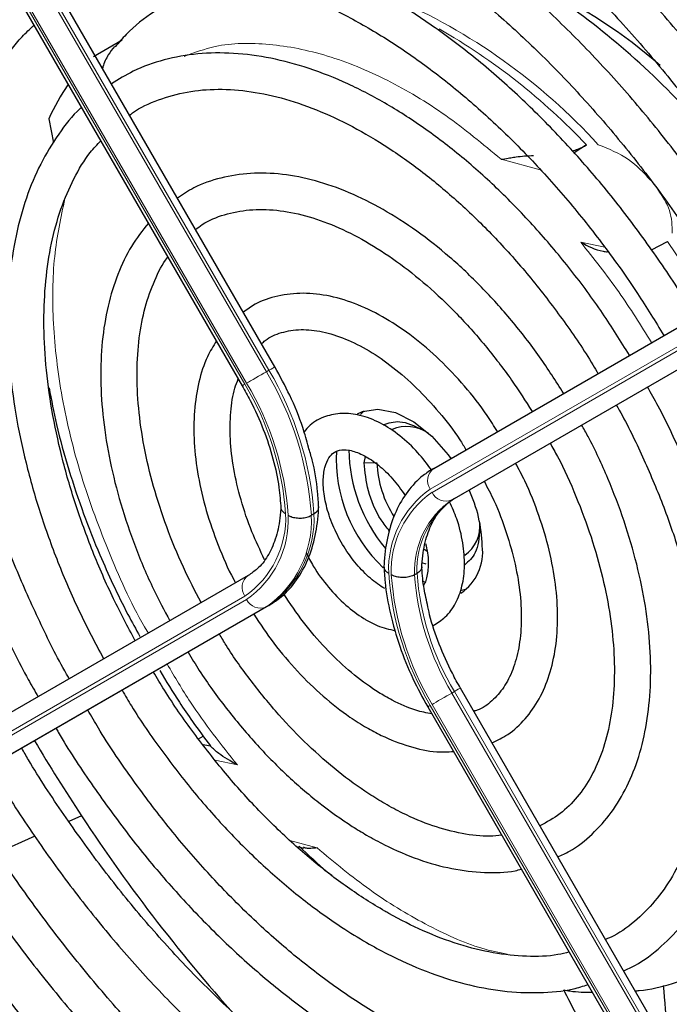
# Paper-space layout 'Blatt2' of a CAD drawing. Header units: millimetres. Extents: x 5 to 418, y 2 to 292.
# Tile 78 of 124: x 125.45 to 131.41, y 196.38 to 205.42. Entities that reach past the tile are written whole.
import ezdxf

# ---------------------------------------------------------------- set-up
doc = ezdxf.new("R2010")
doc.units = ezdxf.units.MM

psp = doc.layouts.new('Blatt2')

# ---------------------------------------------------------------- linework, layer by layer
at = {"color": 7, "linetype": 'Continuous', "lineweight": 25}
for p, q in [((127.7905, 202.229), (123.794, 209.1512)), ((123.494, 208.978), (127.4905, 202.0558)), ((126.1263, 205.0772), (126.39, 205.2311)), ((125.7143, 204.5068), (125.759, 204.2865)), ((130.651, 204.2658), (130.5354, 204.194)), ((129.2476, 201.2973), (133.2441, 203.6052)), ((131.2478, 203.302), (131.3925, 203.3806)), ((129.4378, 201.0222), (133.4344, 203.3301)), ((128.6095, 201.3486), (128.6206, 201.407)), ((128.1483, 200.88), (128.1248, 200.8664)), ((129.1611, 200.5556), (129.1848, 200.5404)), ((129.1772, 200.4171), (129.1398, 200.43)), ((127.5454, 200.3143), (123.5489, 198.0064)), ((129.0945, 200.3338), (129.0709, 200.3202)), ((129.1502, 200.2608), (129.1711, 200.2495)), ((129.5018, 200.18), (129.5522, 200.192)), ((127.7356, 200.0392), (123.7391, 197.7313)), ((133.4893, 192.3585), (129.4927, 199.2807)), ((129.1927, 199.1075), (133.1892, 192.1853)), ((127.0894, 198.8141), (127.1322, 198.8403)), ((126.0156, 198.1075), (125.899, 198.0563)), ((125.5886, 197.9201), (125.2459, 197.7697)), ((127.9991, 197.8269), (128.0537, 197.8126))]:
    psp.add_line(p, q, dxfattribs=at)
at = {"color": 7, "linetype": 'Continuous', "lineweight": 18}
for p, q in [((127.7121, 202.1837), (123.7155, 209.1059)), ((123.7391, 209.1195), (127.7356, 202.1973)), ((127.5143, 202.0696), (123.5178, 208.9918)), ((123.5345, 209.0014), (127.531, 202.0792)), ((130.2258, 204.0372), (129.8667, 204.1344)), ((133.2131, 203.414), (129.2165, 201.1062)), ((129.2332, 201.0773), (133.2297, 203.3852)), ((130.5979, 203.373), (130.8189, 203.3263)), ((133.4108, 203.3165), (129.4143, 201.0086)), ((127.7356, 202.1973), (127.7121, 202.1837)), ((128.6095, 201.3486), (128.7273, 201.3486)), ((129.4378, 201.0222), (129.4143, 201.0086)), ((123.5178, 197.8153), (127.5143, 200.1232)), ((127.531, 200.0943), (123.5345, 197.7864)), ((123.7155, 197.7177), (127.7121, 200.0256)), ((127.7356, 200.0392), (127.7121, 200.0256)), ((129.4378, 199.249), (129.4143, 199.2354)), ((129.4143, 199.2354), (133.4108, 192.3132)), ((133.4344, 192.3268), (129.4378, 199.249)), ((129.2165, 199.1213), (133.2131, 192.1991)), ((133.2297, 192.2087), (129.2332, 199.1309)), ((127.446, 198.5758), (127.2428, 198.6188)), ((127.9287, 197.8817), (128.1772, 197.8144))]:
    psp.add_line(p, q, dxfattribs=at)
at = {"color": 7, "linetype": 'Continuous', "lineweight": 18, "flags": 128}
for points in [[(131.3925, 203.3806), (131.7062, 202.9164), (131.7968, 202.7694)], [(127.531, 202.0792), (127.5477, 202.0888), (127.5678, 202.1004), (127.5905, 202.1136), (127.6151, 202.1277), (127.6405, 202.1424), (127.6658, 202.157), (127.6899, 202.171), (127.7121, 202.1837)], [(127.7356, 202.1973), (127.7549, 202.2085), (127.7705, 202.2175), (127.7819, 202.2241), (127.7887, 202.2279), (127.7905, 202.229)], [(129.4927, 199.2807), (129.4909, 199.2797), (129.4841, 199.2758), (129.4727, 199.2692), (129.4571, 199.2602), (129.4378, 199.249)], [(129.4143, 199.2354), (129.3921, 199.2227), (129.368, 199.2087), (129.3427, 199.1941), (129.3173, 199.1795), (129.2927, 199.1653), (129.27, 199.1521), (129.2499, 199.1405), (129.2332, 199.1309)], [(129.2165, 199.1213), (129.2039, 199.114), (129.1959, 199.1094), (129.1927, 199.1075), (129.1927, 199.1075)]]:
    psp.add_lwpolyline(points, dxfattribs=at)
at = {"color": 7, "linetype": 'Continuous', "lineweight": 25, "flags": 128}
for points in [[(128.547, 201.7972), (128.5938, 201.8193), (128.7359, 201.8414), (128.8961, 201.8091), (129.0641, 201.7242), (129.2295, 201.5923), (129.3819, 201.4216), (129.4062, 201.3889)], [(128.6096, 201.8248), (128.5963, 201.8121), (128.5771, 201.791)]]:
    psp.add_lwpolyline(points, dxfattribs=at)
at = {"color": 7, "linetype": 'Continuous', "lineweight": 25}
for centre, radius, start, end in [((128.2344, 201.4733), 4.6861, 48.72604, 64.9889), ((127.756, 203.5583), 2.2513, 145.83955, 155.08414), ((129.0017, 201.3307), 0.3507, 55.81024, 112.86683), ((129.7171, 201.3806), 1.3635, 176.72655, 226.86042), ((129.9027, 201.4858), 1.4339, 180.69955, 220.10508), ((129.7165, 201.3886), 0.99, 182.31609, 212.78142), ((128.381, 200.5488), 1.3132, 1.64984, 24.82643), ((129.3486, 200.766), 0.3238, 304.5077, 6.80448), ((129.2398, 200.53), 0.4575, 304.20343, 7.10875), ((139.7119, 207.1442), 16.4088, 210.57672, 213.41658), ((125.3624, 189.6554), 9.2753, 78.57755, 79.00227), ((138.9477, 206.608), 15.4758, 213.31781, 222.21309)]:
    psp.add_arc(centre, radius, start, end, dxfattribs=at)
at = {"color": 7, "linetype": 'Continuous', "lineweight": 18}
for centre, radius, start, end in [((126.6948, 200.5636), 5.4986, 42.35526, 66.72727), ((126.2952, 200.1318), 6.0053, 43.5031, 60.00238), ((125.1853, 200.6688), 2.9461, 3.84586, 30.94452), ((125.2089, 200.6824), 2.9461, 3.84586, 30.94452), ((144.8946, 171.953), 34.7718, 119.98928, 120.03464), ((125.2141, 200.6915), 2.6814, 4.03412, 30.92588), ((125.1896, 200.6762), 2.7296, 3.99715, 30.92952), ((129.3296, 201.1859), 0.1383, 126.35124, 215.18509), ((129.7286, 200.3728), 0.8944, 124.92656, 182.49063), ((129.7355, 200.3576), 0.8777, 124.91275, 182.4318), ((129.8727, 200.3502), 0.8023, 124.84397, 182.13721), ((129.8962, 200.3638), 0.8023, 124.84397, 182.13721), ((129.3588, 201.1354), 0.1384, 204.8163, 293.64307), ((127.012, 200.8429), 0.8777, 304.91275, 2.4318), ((127.0189, 200.8276), 0.8944, 304.92656, 2.49063), ((127.156, 200.8202), 0.9698, 304.98315, 2.73052), ((127.1796, 200.8338), 0.9698, 304.98315, 2.73052), ((127.6274, 200.2029), 0.1383, 126.35124, 215.18509), ((131.5579, 200.5242), 2.7296, 183.99715, 210.92952), ((131.5334, 200.509), 2.6814, 184.03412, 210.92588), ((131.5291, 200.5016), 2.4649, 184.21856, 210.90782), ((131.5527, 200.5152), 2.4649, 184.21856, 210.90782), ((127.6566, 200.1524), 0.1384, 204.8163, 293.64307)]:
    psp.add_arc(centre, radius, start, end, dxfattribs=at)
at = {"color": 7, "linetype": 'Continuous', "lineweight": 25}
for points, knots in [([(133.4601, 203.7299), (133.3901, 203.8491), (133.2006, 204.1721), (132.8634, 204.6796), (132.4536, 205.2499), (132.0222, 205.7951), (131.5728, 206.313), (131.1076, 206.8007), (130.6291, 207.2554), (130.1399, 207.6746), (129.6425, 208.0561), (129.1397, 208.3975), (128.6341, 208.697), (128.1284, 208.9528), (127.6254, 209.1634), (127.1278, 209.3274), (126.6384, 209.4437), (126.1602, 209.5115), (125.6959, 209.5304), (125.2486, 209.5001), (124.8204, 209.4218), (124.4159, 209.2928), (124.0994, 209.1562), (123.9285, 209.0462), (123.8746, 209.0116)], [0, 0, 0, 0, 0.027836, 0.075404, 0.122977, 0.170555, 0.218143, 0.265742, 0.313355, 0.360985, 0.408634, 0.456301, 0.503986, 0.551687, 0.599395, 0.647094, 0.694763, 0.742373, 0.789887, 0.837268, 0.884487, 0.931535, 0.978434, 1, 1, 1, 1]), ([(124.0413, 208.7229), (124.0887, 208.7538), (124.2462, 208.8569), (124.5418, 208.9839), (124.925, 209.104), (125.3316, 209.1741), (125.757, 209.1972), (126.1993, 209.1723), (126.6557, 209.1001), (127.1238, 208.981), (127.6012, 208.8155), (128.0851, 208.6045), (128.5729, 208.3492), (129.0618, 208.0509), (129.549, 207.7112), (130.0317, 207.332), (130.5071, 206.9153), (130.9724, 206.4634), (131.4248, 205.9791), (131.8617, 205.4649), (132.281, 204.9241), (132.6781, 204.3584), (132.9759, 203.9034), (133.1317, 203.6327), (133.1716, 203.5633)], [0, 0, 0, 0, 0.0209899, 0.069851, 0.1186882, 0.1673891, 0.2158993, 0.2642148, 0.3123657, 0.3603953, 0.4083456, 0.456251, 0.5041365, 0.5520177, 0.5999032, 0.6477998, 0.6957108, 0.7436373, 0.7915784, 0.8395326, 0.8874977, 0.9354713, 0.9834506, 1, 1, 1, 1]), ([(132.856, 203.381), (132.7834, 203.5036), (132.5985, 203.8163), (132.2726, 204.2987), (131.8847, 204.8264), (131.4758, 205.3282), (131.0497, 205.8016), (130.6087, 206.2437), (130.1556, 206.6515), (129.6932, 207.0225), (129.2243, 207.3543), (128.7516, 207.6447), (128.2781, 207.8917), (127.8067, 208.0936), (127.3404, 208.249), (126.8822, 208.3567), (126.4351, 208.4156), (126.0023, 208.4255), (125.5872, 208.3859), (125.1914, 208.299), (124.8222, 208.1588), (124.5834, 208.0474), (124.4764, 207.971), (124.4757, 207.9705)], [0, 0, 0, 0, 0.032875, 0.083822, 0.134775, 0.185738, 0.236713, 0.287705, 0.338718, 0.389753, 0.440814, 0.491899, 0.543005, 0.594125, 0.645237, 0.696311, 0.747305, 0.798171, 0.848856, 0.899324, 0.949573, 0.99965, 1, 1, 1, 1]), ([(124.6456, 207.6762), (124.7021, 207.7125), (124.8614, 207.8151), (125.1524, 207.9337), (125.5139, 208.0346), (125.8979, 208.0859), (126.3, 208.09), (126.7179, 208.0463), (127.1487, 207.9556), (127.5898, 207.8182), (128.0386, 207.6352), (128.4921, 207.4076), (128.9473, 207.1366), (129.4014, 206.824), (129.8512, 206.4718), (130.2938, 206.0821), (130.7261, 205.6575), (131.1453, 205.2007), (131.5486, 204.7148), (131.9325, 204.2025), (132.2753, 203.7024), (132.4776, 203.3659), (132.5683, 203.2149)], [0, 0, 0, 0, 0.02882, 0.081368, 0.133858, 0.186143, 0.238166, 0.289941, 0.341521, 0.392971, 0.444344, 0.49568, 0.547008, 0.598338, 0.649681, 0.701044, 0.752426, 0.803828, 0.855246, 0.906678, 0.95812, 1, 1, 1, 1]), ([(132.2531, 203.0329), (132.1622, 203.1826), (131.9655, 203.5068), (131.6332, 203.9826), (131.2656, 204.4603), (130.8784, 204.9107), (130.4755, 205.3311), (130.0594, 205.7182), (129.633, 206.0691), (129.1995, 206.3812), (128.7619, 206.6522), (128.3232, 206.8797), (127.8866, 207.062), (127.4553, 207.1974), (127.0327, 207.2846), (126.6221, 207.3228), (126.2272, 207.3114), (125.8505, 207.2517), (125.4979, 207.1401), (125.2411, 207.0283), (125.1119, 206.9394), (125.0826, 206.9193)], [0, 0, 0, 0, 0.047335, 0.102503, 0.157679, 0.212871, 0.268083, 0.323322, 0.378591, 0.433894, 0.489232, 0.544601, 0.599988, 0.65536, 0.710671, 0.765857, 0.820841, 0.875554, 0.929964, 0.984107, 1, 1, 1, 1]), ([(125.2485, 206.632), (125.3287, 206.6803), (125.5053, 206.7864), (125.8088, 206.8949), (126.1503, 206.9674), (126.5126, 206.9909), (126.8915, 206.9672), (127.2843, 206.8961), (127.6882, 206.7784), (128.1001, 206.6149), (128.5172, 206.4068), (128.9362, 206.1554), (129.3538, 205.8626), (129.7667, 205.5305), (130.1717, 205.1616), (130.5656, 204.7587), (130.945, 204.3247), (131.308, 203.8637), (131.6476, 203.3768), (131.8672, 203.0425), (131.9655, 202.8679), (131.9659, 202.8671)], [0, 0, 0, 0, 0.047732, 0.104951, 0.162001, 0.218715, 0.275061, 0.331102, 0.386935, 0.442647, 0.498302, 0.553942, 0.609585, 0.665249, 0.720938, 0.776655, 0.832397, 0.88816, 0.943939, 0.999729, 1, 1, 1, 1]), ([(131.6477, 202.6833), (131.6233, 202.7258), (131.5061, 202.9295), (131.2705, 203.2776), (130.9433, 203.7219), (130.5943, 204.1391), (130.2292, 204.5271), (129.8503, 204.8822), (129.461, 205.2012), (129.0646, 205.4812), (128.6643, 205.7195), (128.2636, 205.9139), (127.866, 206.0622), (127.475, 206.1628), (127.0943, 206.2144), (126.728, 206.2162), (126.3793, 206.1693), (126.0545, 206.0699), (125.8228, 205.9698), (125.7094, 205.8892), (125.6867, 205.873)], [0, 0, 0, 0, 0.015977, 0.076619, 0.137271, 0.197942, 0.258641, 0.319377, 0.380158, 0.440989, 0.501871, 0.562796, 0.623736, 0.68463, 0.74539, 0.805902, 0.866048, 0.925763, 0.985086, 1, 1, 1, 1]), ([(125.8539, 205.5833), (125.8817, 205.6031), (125.9922, 205.6818), (126.2122, 205.7731), (126.5121, 205.8554), (126.8352, 205.887), (127.1754, 205.8719), (127.53, 205.8092), (127.8957, 205.7001), (128.2692, 205.5455), (128.6472, 205.3466), (129.0264, 205.105), (129.4029, 204.8229), (129.7733, 204.5027), (130.1339, 204.1474), (130.4814, 203.7604), (130.8115, 203.3446), (131.1075, 202.9299), (131.2808, 202.6464), (131.3599, 202.5171)], [0, 0, 0, 0, 0.0213, 0.084609, 0.147915, 0.210788, 0.273103, 0.334941, 0.396461, 0.457805, 0.519077, 0.580333, 0.641603, 0.702907, 0.764251, 0.825634, 0.887048, 0.948488, 1, 1, 1, 1]), ([(132.1012, 203.9462), (131.9086, 204.1886), (131.5135, 204.6856), (130.8441, 205.2897), (130.2693, 205.7106), (129.9321, 205.8564), (129.8275, 205.9016)], [0, 0, 0, 0, 0.27983, 0.573837, 0.867844, 1, 1, 1, 1]), ([(125.4085, 205.6618), (125.3507, 205.6098), (125.2096, 205.4826), (125.0212, 205.2325), (124.8405, 204.921), (124.6955, 204.571), (124.5862, 204.1873), (124.514, 203.7729), (124.4797, 203.3317), (124.4835, 202.8679), (124.5252, 202.3859), (124.6044, 201.89), (124.7201, 201.3847), (124.8713, 200.8745), (125.0561, 200.3635), (125.275, 199.8574), (125.463, 199.468), (125.5864, 199.2538), (125.617, 199.2007)], [0, 0, 0, 0, 0.0453369, 0.11062, 0.1762819, 0.2423837, 0.3088742, 0.3756437, 0.4425771, 0.5095832, 0.5765949, 0.6435798, 0.7105277, 0.7774377, 0.8443144, 0.9111652, 0.9779989, 1, 1, 1, 1]), ([(126.8019, 205.5543), (126.7621, 205.5327), (126.6256, 205.4584), (126.4632, 205.3281), (126.3567, 205.2046), (126.3234, 205.166)], [0, 0, 0, 0, 0.220093, 0.756421, 1, 1, 1, 1]), ([(125.9031, 199.3659), (125.9003, 199.3706), (125.8056, 199.531), (125.6433, 199.8604), (125.4212, 200.3495), (125.2336, 200.8445), (125.0782, 201.3385), (124.9576, 201.8273), (124.8724, 202.3059), (124.8233, 202.7699), (124.8107, 203.2146), (124.8343, 203.6358), (124.8936, 204.0297), (124.9877, 204.3923), (125.1149, 204.7214), (125.2757, 205.0115), (125.4309, 205.2278), (125.5424, 205.3305), (125.5799, 205.365)], [0, 0, 0, 0, 0.002079, 0.070996, 0.1399, 0.208781, 0.277628, 0.346429, 0.415177, 0.483863, 0.552488, 0.62106, 0.689605, 0.758159, 0.826801, 0.895661, 0.964912, 1, 1, 1, 1]), ([(126.3182, 205.1701), (126.2986, 205.1451), (126.2557, 205.0903), (126.2204, 205.0174), (126.2103, 204.9727), (126.2092, 204.968)], [0, 0, 0, 0, 0.428379, 0.939585, 1, 1, 1, 1]), ([(131.0449, 202.3352), (130.9639, 202.4649), (130.7951, 202.7353), (130.5092, 203.1213), (130.1979, 203.4933), (129.8695, 203.8351), (129.528, 204.1434), (129.177, 204.4146), (128.82, 204.6455), (128.4608, 204.8332), (128.1032, 204.9753), (127.7512, 205.0696), (127.4092, 205.1146), (127.0814, 205.1097), (126.7733, 205.0535), (126.5066, 204.9614), (126.3562, 204.8674), (126.2909, 204.8265)], [0, 0, 0, 0, 0.062858, 0.131038, 0.199246, 0.2675, 0.335815, 0.404205, 0.472678, 0.541229, 0.609831, 0.678385, 0.746745, 0.814711, 0.882086, 0.948789, 1, 1, 1, 1]), ([(126.4569, 204.5389), (126.4659, 204.546), (126.5449, 204.6084), (126.7193, 204.6836), (126.9802, 204.76), (127.2659, 204.7846), (127.5683, 204.7628), (127.8843, 204.6937), (128.2102, 204.5787), (128.5424, 204.4189), (128.8772, 204.216), (129.2104, 203.9721), (129.5381, 203.6899), (129.856, 203.3725), (130.1608, 203.0243), (130.4459, 202.6474), (130.6449, 202.3596), (130.7399, 202.1943), (130.7551, 202.1678)], [0, 0, 0, 0, 0.009214, 0.081011, 0.153071, 0.224451, 0.2949, 0.364606, 0.433868, 0.502926, 0.57193, 0.640938, 0.709995, 0.779115, 0.848296, 0.917527, 0.986793, 1, 1, 1, 1]), ([(126.016, 204.6096), (126.0119, 204.6061), (125.9311, 204.5384), (125.802, 204.367), (125.6337, 204.0957), (125.5034, 203.7827), (125.4082, 203.4371), (125.3506, 203.0609), (125.331, 202.6591), (125.3498, 202.2364), (125.4064, 201.7979), (125.5002, 201.3486), (125.6296, 200.8933), (125.7938, 200.4374), (125.9878, 199.9858), (126.1419, 199.6936), (126.2186, 199.5481)], [0, 0, 0, 0, 0.004033, 0.07871, 0.15389, 0.229752, 0.306249, 0.383198, 0.460397, 0.537693, 0.614972, 0.6922, 0.769368, 0.846482, 0.923554, 1, 1, 1, 1]), ([(126.5084, 199.7154), (126.4403, 199.8433), (126.297, 200.1124), (126.1141, 200.5346), (125.9544, 200.9726), (125.829, 201.4085), (125.7383, 201.8367), (125.6834, 202.2517), (125.6648, 202.6486), (125.6821, 203.0223), (125.735, 203.3683), (125.8216, 203.6831), (125.9421, 203.9608), (126.0658, 204.17), (126.1593, 204.2697), (126.1921, 204.3047)], [0, 0, 0, 0, 0.072943, 0.153521, 0.234056, 0.314528, 0.394918, 0.475208, 0.555393, 0.63548, 0.715511, 0.795552, 0.875749, 0.95636, 1, 1, 1, 1]), ([(130.5185, 204.2119), (130.5365, 204.2169), (130.5862, 204.2307), (130.6258, 204.2521), (130.651, 204.2658)], [0, 0, 0, 0, 0.362002, 1, 1, 1, 1]), ([(129.8667, 204.1344), (129.8879, 204.1377), (129.9227, 204.143), (129.9708, 204.1513), (130.0437, 204.1635), (130.1093, 204.1663), (130.1651, 204.1687)], [0, 0, 0, 0, 0.259433, 0.424802, 0.511819, 1, 1, 1, 1]), ([(130.4403, 201.9861), (130.3683, 202.0988), (130.2193, 202.332), (129.9646, 202.6589), (129.6879, 202.9668), (129.3957, 203.2422), (129.0928, 203.4812), (128.7832, 203.6801), (128.4711, 203.8355), (128.161, 203.9443), (127.8577, 204.0039), (127.5663, 204.0133), (127.2938, 203.97), (127.0671, 203.8929), (126.945, 203.8112), (126.896, 203.7785)], [0, 0, 0, 0, 0.074384, 0.153857, 0.233394, 0.313032, 0.392803, 0.472727, 0.552799, 0.632945, 0.712925, 0.792378, 0.870881, 0.948205, 1, 1, 1, 1]), ([(127.0631, 203.489), (127.0829, 203.5049), (127.1611, 203.5673), (127.3242, 203.631), (127.5515, 203.6778), (127.8017, 203.674), (128.0664, 203.6239), (128.3417, 203.5276), (128.6233, 203.387), (128.9069, 203.2039), (129.1877, 202.9808), (129.4613, 202.7214), (129.7219, 202.429), (129.9552, 202.1276), (130.0893, 201.9157), (130.1507, 201.8188)], [0, 0, 0, 0, 0.028972, 0.114279, 0.199798, 0.283623, 0.365764, 0.446914, 0.527654, 0.608306, 0.688988, 0.769775, 0.850678, 0.931679, 1, 1, 1, 1]), ([(126.6289, 203.5481), (126.5752, 203.4795), (126.4655, 203.3394), (126.3432, 203.0814), (126.2527, 202.7893), (126.2001, 202.4654), (126.1857, 202.116), (126.2099, 201.7465), (126.272, 201.363), (126.3706, 200.9712), (126.5051, 200.5775), (126.6559, 200.2169), (126.7745, 199.9947), (126.8257, 199.8987)], [0, 0, 0, 0, 0.087458, 0.178657, 0.271088, 0.364497, 0.458466, 0.552645, 0.646789, 0.740833, 0.834772, 0.928628, 1, 1, 1, 1]), ([(130.5979, 203.373), (130.662, 203.3381), (130.7364, 203.2976), (130.8292, 203.2864), (130.8421, 203.2848)], [0, 0, 0, 0, 0.8612494, 1, 1, 1, 1]), ([(127.1132, 200.0647), (127.0572, 200.1724), (126.9384, 200.4008), (126.7927, 200.76), (126.6715, 201.1321), (126.5852, 201.4985), (126.5343, 201.8525), (126.5193, 202.188), (126.5401, 202.4988), (126.5944, 202.7814), (126.6842, 203.0254), (126.7575, 203.177), (126.8071, 203.2351), (126.8086, 203.2369)], [0, 0, 0, 0, 0.090298, 0.19153, 0.29266, 0.393638, 0.494422, 0.594988, 0.69535, 0.795611, 0.895939, 0.99677, 1, 1, 1, 1]), ([(129.8325, 201.635), (129.802, 201.6843), (129.7105, 201.8321), (129.5321, 202.0558), (129.3044, 202.2995), (129.0612, 202.5084), (128.8091, 202.6787), (128.5525, 202.8056), (128.2971, 202.8847), (128.0488, 202.9132), (127.8168, 202.8869), (127.6305, 202.8259), (127.5361, 202.7562), (127.5011, 202.7304)], [0, 0, 0, 0, 0.04971, 0.148978, 0.248408, 0.348108, 0.448168, 0.548614, 0.64925, 0.749315, 0.847677, 0.943478, 1, 1, 1, 1]), ([(127.6682, 202.441), (127.6791, 202.4515), (127.7308, 202.5015), (127.8477, 202.5485), (128.0223, 202.5791), (128.2223, 202.5587), (128.4345, 202.4927), (128.6537, 202.3825), (128.8746, 202.2305), (129.0922, 202.0404), (129.2983, 201.8151), (129.4511, 201.6215), (129.5254, 201.4993), (129.5441, 201.4685)], [0, 0, 0, 0, 0.029258, 0.138407, 0.250078, 0.356664, 0.459361, 0.560618, 0.661623, 0.762745, 0.864149, 0.965811, 1, 1, 1, 1]), ([(127.2533, 202.4667), (127.2244, 202.4199), (127.1548, 202.3073), (127.0873, 202.0905), (127.0455, 201.8264), (127.0437, 201.5361), (127.0805, 201.2286), (127.1543, 200.9108), (127.2665, 200.5922), (127.3605, 200.3685), (127.4239, 200.2578), (127.4297, 200.2475)], [0, 0, 0, 0, 0.088797, 0.21354, 0.340937, 0.469926, 0.599428, 0.728789, 0.857907, 0.986829, 1, 1, 1, 1]), ([(128.0985, 201.492), (128.0822, 201.552), (128.0391, 201.711), (127.9354, 201.9611), (127.8373, 202.1426), (127.7905, 202.229)], [0, 0, 0, 0, 0.241522, 0.639043, 1, 1, 1, 1]), ([(127.696, 200.4592), (127.6554, 200.5446), (127.5691, 200.7261), (127.4745, 201.0088), (127.4076, 201.2954), (127.3762, 201.5683), (127.3813, 201.8166), (127.4083, 202.0031), (127.443, 202.0908), (127.4541, 202.1188)], [0, 0, 0, 0, 0.140593, 0.298994, 0.456939, 0.614254, 0.770852, 0.926891, 1, 1, 1, 1]), ([(125.7176, 202.0361), (125.7389, 201.9247), (125.7868, 201.6755), (125.8944, 201.2883), (126.0284, 200.8874), (126.167, 200.5375), (126.3051, 200.2295), (126.4264, 199.9788), (126.5143, 199.8208), (126.5516, 199.7537)], [0, 0, 0, 0, 0.1469326, 0.3287549, 0.503059, 0.6672728, 0.784702, 0.9085962, 1, 1, 1, 1]), ([(127.4905, 202.0558), (127.5155, 202.0108), (127.5886, 201.8795), (127.6893, 201.6531), (127.7779, 201.3834), (127.8303, 201.1383), (127.8408, 200.9927), (127.8454, 200.9288)], [0, 0, 0, 0, 0.121243, 0.3540971, 0.5867178, 0.8185252, 1, 1, 1, 1]), ([(130.9916, 196.6847), (131.0264, 196.7006), (131.1516, 196.7582), (131.34, 196.9051), (131.553, 197.1217), (131.732, 197.3814), (131.8777, 197.6782), (131.9879, 198.0105), (132.0612, 198.3745), (132.0966, 198.7662), (132.0937, 199.1808), (132.0527, 199.6133), (131.9743, 200.0588), (131.8594, 200.5122), (131.71, 200.9687), (131.5258, 201.4223), (131.358, 201.7833), (131.2427, 201.9864), (131.2093, 202.0452)], [0, 0, 0, 0, 0.0254322, 0.0914401, 0.1574221, 0.2237201, 0.2905828, 0.3580449, 0.4259813, 0.4942107, 0.5625754, 0.6309603, 0.6993083, 0.7676043, 0.835849, 0.9040516, 0.9722252, 1, 1, 1, 1]), ([(130.9225, 201.8796), (130.9318, 201.8636), (131.0219, 201.7094), (131.1674, 201.4041), (131.3539, 200.969), (131.5056, 200.5305), (131.6241, 200.0959), (131.7073, 199.67), (131.7546, 199.2584), (131.7656, 198.866), (131.7407, 198.4977), (131.6807, 198.158), (131.5869, 197.8507), (131.4607, 197.5792), (131.3043, 197.3448), (131.1167, 197.1534), (130.9563, 197.029), (130.8501, 196.9838), (130.825, 196.9732)], [0, 0, 0, 0, 0.007987, 0.077271, 0.146533, 0.215753, 0.284916, 0.354005, 0.423006, 0.491916, 0.560748, 0.629544, 0.698364, 0.767357, 0.836765, 0.906897, 0.977993, 1, 1, 1, 1]), ([(129.2273, 201.2834), (129.1868, 201.3376), (129.0987, 201.4556), (128.9384, 201.6024), (128.7586, 201.721), (128.5784, 201.7896), (128.4067, 201.8087), (128.2494, 201.7787), (128.1276, 201.7179), (128.0753, 201.6539), (128.0578, 201.6325)], [0, 0, 0, 0, 0.121104, 0.26353, 0.407617, 0.553734, 0.681749, 0.803792, 0.934198, 1, 1, 1, 1]), ([(128.7841, 201.6957), (128.8329, 201.7128), (128.9366, 201.7493), (129.0694, 201.6875), (129.1398, 201.6549)], [0, 0, 0, 0, 0.470262, 1, 1, 1, 1]), ([(130.3869, 197.732), (130.4231, 197.7481), (130.5386, 197.7996), (130.7054, 197.9357), (130.8834, 198.1339), (131.0267, 198.3733), (131.1357, 198.6482), (131.208, 198.9563), (131.2426, 199.2928), (131.2386, 199.6526), (131.1964, 200.0295), (131.1165, 200.4176), (131.0013, 200.8114), (130.85, 201.2036), (130.7165, 201.5009), (130.6253, 201.6607), (130.6051, 201.6963)], [0, 0, 0, 0, 0.034804, 0.110957, 0.187067, 0.263784, 0.341517, 0.420224, 0.499594, 0.579283, 0.659033, 0.738718, 0.818313, 0.897826, 0.977281, 1, 1, 1, 1]), ([(128.1925, 200.934), (128.1895, 200.9836), (128.1808, 201.1265), (128.1524, 201.3143), (128.1103, 201.4529), (128.0985, 201.492)], [0, 0, 0, 0, 0.275641, 0.795667, 1, 1, 1, 1]), ([(128.7989, 200.1934), (128.7767, 200.2071), (128.7117, 200.2475), (128.6003, 200.3449), (128.4766, 200.4916), (128.3707, 200.6623), (128.2909, 200.844), (128.243, 201.0225), (128.2289, 201.1833), (128.2458, 201.3129), (128.2852, 201.4009), (128.3339, 201.4484), (128.3921, 201.4706), (128.4887, 201.4659), (128.6083, 201.4212), (128.7413, 201.3317), (128.8732, 201.2067), (128.9492, 201.1006), (128.9874, 201.0473)], [0, 0, 0, 0, 0.032778, 0.096298, 0.160575, 0.225403, 0.29037, 0.354897, 0.418511, 0.481016, 0.543198, 0.607254, 0.68171, 0.742597, 0.808137, 0.871777, 0.935579, 1, 1, 1, 1]), ([(130.3161, 201.5294), (130.3389, 201.489), (130.4287, 201.3298), (130.5571, 201.0401), (130.6974, 200.6679), (130.8025, 200.2973), (130.8732, 199.9358), (130.9079, 199.5894), (130.9068, 199.2642), (130.8706, 198.9657), (130.8008, 198.6989), (130.6996, 198.4673), (130.5685, 198.2745), (130.412, 198.1187), (130.286, 198.0504), (130.2229, 198.0161)], [0, 0, 0, 0, 0.027614, 0.108697, 0.189719, 0.270641, 0.351426, 0.432043, 0.512486, 0.59279, 0.673063, 0.753515, 0.834611, 0.917039, 1, 1, 1, 1]), ([(128.8417, 200.7221), (128.8151, 200.7558), (128.729, 200.8649), (128.6348, 201.0961), (128.6179, 201.2644), (128.6095, 201.3486)], [0, 0, 0, 0, 0.182718, 0.591359, 1, 1, 1, 1]), ([(129.2476, 201.2973), (129.2146, 201.2762), (129.1253, 201.219), (129.0036, 201.09), (128.895, 200.9056), (128.8232, 200.6891), (128.7964, 200.5101), (128.7916, 200.4071), (128.7907, 200.3887)], [0, 0, 0, 0, 0.120337, 0.325835, 0.532783, 0.744527, 0.954131, 1, 1, 1, 1]), ([(129.7829, 198.7782), (129.8322, 198.8016), (129.9464, 198.8558), (130.0929, 198.9942), (130.2219, 199.1778), (130.3152, 199.3981), (130.3723, 199.6503), (130.3913, 199.9304), (130.3713, 200.2313), (130.3133, 200.5456), (130.2174, 200.8647), (130.1121, 201.1349), (130.0284, 201.2917), (129.9992, 201.3464)], [0, 0, 0, 0, 0.070989, 0.164196, 0.25756, 0.352629, 0.449898, 0.548788, 0.648408, 0.74807, 0.847559, 0.946872, 1, 1, 1, 1]), ([(129.7106, 201.1797), (129.7415, 201.1204), (129.8217, 200.966), (129.9184, 200.7084), (130.0001, 200.4182), (130.0459, 200.1386), (130.0566, 199.8784), (130.0329, 199.6447), (129.9772, 199.4443), (129.8937, 199.2803), (129.7827, 199.1584), (129.691, 199.0877), (129.6261, 199.071), (129.6154, 199.0683)], [0, 0, 0, 0, 0.0636008, 0.1653734, 0.2669041, 0.3680736, 0.468795, 0.5690849, 0.6692072, 0.7697098, 0.8721254, 0.9789154, 1, 1, 1, 1]), ([(129.1379, 200.3826), (129.1404, 200.4208), (129.1478, 200.5321), (129.1849, 200.6941), (129.2566, 200.8509), (129.3426, 200.9585), (129.4095, 201.0033), (129.4378, 201.0222)], [0, 0, 0, 0, 0.121998, 0.35528, 0.588901, 0.826298, 1, 1, 1, 1]), ([(127.8454, 200.9539), (127.8428, 200.9157), (127.8355, 200.8045), (127.7984, 200.6424), (127.7266, 200.4857), (127.6407, 200.378), (127.5737, 200.3332), (127.5454, 200.3143)], [0, 0, 0, 0, 0.1219982, 0.3552798, 0.5889005, 0.8262984, 1, 1, 1, 1]), ([(127.7356, 200.0392), (127.7686, 200.0604), (127.858, 200.1176), (127.9796, 200.2465), (128.0882, 200.431), (128.16, 200.6474), (128.1868, 200.8264), (128.1917, 200.9294), (128.1925, 200.9479)], [0, 0, 0, 0, 0.120337, 0.325835, 0.532783, 0.744527, 0.954131, 1, 1, 1, 1]), ([(127.8452, 200.9396), (127.8452, 200.9386), (127.8448, 200.9327), (127.8482, 200.9221), (127.8556, 200.9081), (127.8658, 200.8968), (127.8766, 200.888), (127.8839, 200.8831), (127.8882, 200.8806), (127.8889, 200.8801)], [0, 0, 0, 0, 0.043164, 0.266738, 0.48434, 0.708238, 0.839781, 0.97267, 1, 1, 1, 1]), ([(128.1483, 200.88), (128.1539, 200.8836), (128.1653, 200.8908), (128.178, 200.9035), (128.1869, 200.9172), (128.1916, 200.9292), (128.1917, 200.9367), (128.1917, 200.9392)], [0, 0, 0, 0, 0.218214, 0.442758, 0.660971, 0.885507, 1, 1, 1, 1]), ([(129.2427, 199.855), (129.2818, 199.8789), (129.3656, 199.9301), (129.4549, 200.0582), (129.5145, 200.2171), (129.5369, 200.4042), (129.5197, 200.6127), (129.4727, 200.8133), (129.4174, 200.938), (129.3942, 200.9901)], [0, 0, 0, 0, 0.12448, 0.266559, 0.411606, 0.564488, 0.723656, 0.884548, 1, 1, 1, 1]), ([(127.9125, 200.8665), (127.9133, 200.8661), (127.9176, 200.8636), (127.926, 200.8594), (127.9411, 200.8533), (127.9606, 200.8474), (127.9847, 200.8429), (128.0099, 200.8408), (128.0352, 200.8412), (128.0602, 200.844), (128.0838, 200.8492), (128.1059, 200.8566), (128.1184, 200.8631), (128.1248, 200.8664)], [0, 0, 0, 0, 0.01342, 0.077283, 0.141796, 0.247648, 0.356562, 0.462304, 0.571105, 0.676797, 0.78555, 0.891242, 1, 1, 1, 1]), ([(129.6701, 200.7363), (129.6633, 200.6589), (129.6506, 200.5142), (129.5681, 200.4432), (129.5297, 200.4101)], [0, 0, 0, 0, 0.534725, 1, 1, 1, 1]), ([(129.172, 200.6086), (129.1792, 200.5786), (129.2, 200.4911), (129.1983, 200.3676), (129.1806, 200.2673), (129.1607, 200.2354), (129.1549, 200.2261)], [0, 0, 0, 0, 0.179637, 0.523495, 0.861797, 1, 1, 1, 1]), ([(128.0761, 200.525), (128.0975, 200.4826), (128.1547, 200.3691), (128.2793, 200.2028), (128.4365, 200.0393), (128.5586, 199.9483), (128.656, 199.8904), (128.7516, 199.8404), (128.8403, 199.8199), (128.8956, 199.8071)], [0, 0, 0, 0, 0.115772, 0.309757, 0.504702, 0.690871, 0.718511, 0.824468, 1, 1, 1, 1]), ([(128.7907, 200.4025), (128.7935, 200.353), (128.8018, 200.2101), (128.8449, 199.9626), (128.9314, 199.6644), (129.047, 199.3755), (129.1457, 199.1939), (129.1927, 199.1075)], [0, 0, 0, 0, 0.119661, 0.345415, 0.570792, 0.795741, 1, 1, 1, 1]), ([(128.835, 200.3339), (128.8343, 200.3344), (128.83, 200.3369), (128.8227, 200.3417), (128.8121, 200.3504), (128.8019, 200.3617), (128.7944, 200.3756), (128.791, 200.3863), (128.7913, 200.3921), (128.7914, 200.3931)], [0, 0, 0, 0, 0.027692, 0.159469, 0.292587, 0.511005, 0.735743, 0.953935, 1, 1, 1, 1]), ([(129.1378, 200.3924), (129.1377, 200.3901), (129.1377, 200.383), (129.1331, 200.3711), (129.1243, 200.3575), (129.1115, 200.3447), (129.1002, 200.3375), (129.0945, 200.3338)], [0, 0, 0, 0, 0.106275, 0.326515, 0.55313, 0.77337, 1, 1, 1, 1]), ([(129.1905, 200.0489), (129.1775, 200.1045), (129.1486, 200.2291), (129.1417, 200.3441), (129.1379, 200.4078)], [0, 0, 0, 0, 0.446374, 1, 1, 1, 1]), ([(129.0709, 200.3202), (129.0648, 200.317), (129.0523, 200.3105), (129.0304, 200.3031), (129.0066, 200.2979), (128.9818, 200.295), (128.9563, 200.2946), (128.9313, 200.2967), (128.907, 200.3012), (128.8875, 200.307), (128.8722, 200.3132), (128.8637, 200.3174), (128.8594, 200.3199), (128.8586, 200.3203)], [0, 0, 0, 0, 0.105647, 0.214359, 0.320006, 0.428712, 0.534438, 0.643221, 0.749098, 0.858039, 0.922043, 0.986702, 1, 1, 1, 1]), ([(129.2295, 199.0438), (129.1811, 199.053), (129.0669, 199.0747), (128.918, 199.1409), (128.7842, 199.2141), (128.6496, 199.2982), (128.4646, 199.4396), (128.2512, 199.645), (128.0487, 199.8804), (127.9303, 200.0572), (127.8711, 200.1455)], [0, 0, 0, 0, 0.1121678, 0.2648328, 0.3129057, 0.3918622, 0.5434157, 0.6954682, 0.8479499, 1, 1, 1, 1]), ([(129.4927, 199.2807), (129.4677, 199.3257), (129.3944, 199.457), (129.2955, 199.6829), (129.2197, 199.8979), (129.1967, 200.0169), (129.1905, 200.0489)], [0, 0, 0, 0, 0.180366, 0.526768, 0.872823, 1, 1, 1, 1]), ([(127.596, 199.9586), (127.656, 199.8686), (127.7801, 199.6825), (127.9958, 199.4296), (128.2308, 199.2004), (128.4458, 199.0331), (128.6256, 198.9194), (128.8074, 198.823), (129.0233, 198.7399), (129.2467, 198.6896), (129.3782, 198.6956), (129.4292, 198.6979)], [0, 0, 0, 0, 0.120708, 0.249746, 0.379057, 0.508773, 0.587522, 0.656403, 0.78692, 0.917396, 1, 1, 1, 1]), ([(129.8716, 197.9315), (129.8361, 197.9271), (129.7235, 197.9131), (129.5111, 197.9394), (129.2422, 198.0084), (129.002, 198.1091), (128.8045, 198.2147), (128.6063, 198.3367), (128.3686, 198.5094), (128.0915, 198.7531), (127.8239, 199.0308), (127.5729, 199.3396), (127.3906, 199.5908), (127.3015, 199.7426), (127.2813, 199.7769)], [0, 0, 0, 0, 0.047799, 0.151464, 0.253393, 0.354451, 0.41296, 0.46559, 0.566257, 0.667097, 0.768083, 0.869204, 0.970426, 1, 1, 1, 1]), ([(126.9932, 199.6105), (127.0271, 199.5539), (127.1343, 199.3746), (127.3415, 199.0927), (127.6092, 198.7706), (127.895, 198.4795), (128.1931, 198.2227), (128.4412, 198.0462), (128.6428, 197.9236), (128.8454, 197.8143), (129.108, 197.702), (129.4158, 197.6154), (129.7127, 197.5831), (129.9266, 197.585), (130.0335, 197.6136), (130.0523, 197.6186)], [0, 0, 0, 0, 0.043227, 0.137062, 0.230954, 0.324945, 0.419075, 0.513378, 0.553496, 0.603349, 0.697902, 0.792503, 0.886726, 0.980084, 1, 1, 1, 1]), ([(130.4911, 196.8586), (130.4569, 196.8497), (130.3351, 196.8181), (130.1022, 196.8128), (129.7977, 196.8424), (129.479, 196.9218), (129.1575, 197.0439), (128.929, 197.1591), (128.7531, 197.2594), (128.571, 197.3705), (128.2902, 197.5686), (127.961, 197.8429), (127.6408, 198.1532), (127.3329, 198.4953), (127.0433, 198.8665), (126.8231, 199.1793), (126.7095, 199.3726), (126.677, 199.4279)], [0, 0, 0, 0, 0.032329, 0.115134, 0.196873, 0.277819, 0.358317, 0.434253, 0.443254, 0.485269, 0.565494, 0.645808, 0.726194, 0.806653, 0.887173, 0.967737, 1, 1, 1, 1]), ([(126.7333, 199.4418), (126.7923, 199.3439), (126.8882, 199.1851), (127.0456, 198.9551), (127.1434, 198.8239), (127.1991, 198.7491)], [0, 0, 0, 0, 0.408181, 0.662685, 1, 1, 1, 1]), ([(126.3882, 199.2611), (126.4164, 199.2127), (126.5281, 199.0209), (126.7494, 198.7037), (127.0485, 198.3156), (127.3679, 197.956), (127.702, 197.6275), (128.0479, 197.3343), (128.3598, 197.1098), (128.6183, 196.9502), (128.8777, 196.809), (129.18, 196.673), (129.5346, 196.5588), (129.8816, 196.4926), (130.2148, 196.4791), (130.4776, 196.5005), (130.6202, 196.5446), (130.6645, 196.5583)], [0, 0, 0, 0, 0.026021, 0.103081, 0.180162, 0.257284, 0.334465, 0.411723, 0.489069, 0.538868, 0.579706, 0.657194, 0.734725, 0.812115, 0.889159, 0.965619, 1, 1, 1, 1]), ([(131.1049, 195.7955), (131.0909, 195.7904), (130.981, 195.7504), (130.7528, 195.7203), (130.4224, 195.7092), (130.0738, 195.7499), (129.7132, 195.8364), (129.3431, 195.9692), (129.0366, 196.114), (128.7887, 196.251), (128.5405, 196.4015), (128.2221, 196.6215), (127.8482, 196.9223), (127.482, 197.2598), (127.1275, 197.631), (126.7874, 198.032), (126.4673, 198.4605), (126.2278, 198.8112), (126.1047, 199.0232), (126.0724, 199.0788)], [0, 0, 0, 0, 0.010331, 0.081097, 0.151268, 0.220842, 0.28997, 0.358829, 0.427557, 0.457972, 0.493968, 0.562628, 0.631343, 0.700101, 0.768903, 0.837746, 0.906621, 0.975519, 1, 1, 1, 1]), ([(125.7816, 198.9108), (125.7883, 198.899), (125.8866, 198.7253), (126.1009, 198.4047), (126.4234, 197.9557), (126.769, 197.5334), (127.1311, 197.1394), (127.5077, 196.7778), (127.8952, 196.4517), (128.2714, 196.178), (128.5885, 195.98), (128.9063, 195.8057), (129.2436, 195.6493), (129.6402, 195.51), (130.0295, 195.4188), (130.4079, 195.376), (130.7703, 195.3856), (131.0608, 195.427), (131.2209, 195.4836), (131.2741, 195.5024)], [0, 0, 0, 0, 0.00489, 0.071718, 0.138555, 0.205411, 0.272296, 0.33922, 0.406191, 0.473218, 0.530554, 0.565918, 0.633038, 0.700192, 0.767278, 0.834196, 0.900813, 0.967008, 1, 1, 1, 1]), ([(127.446, 198.5758), (127.3838, 198.6104), (127.2806, 198.6678), (127.2224, 198.7245), (127.1993, 198.747)], [0, 0, 0, 0, 0.6027527, 1, 1, 1, 1]), ([(131.7124, 194.7432), (131.6592, 194.724), (131.4996, 194.6662), (131.2083, 194.6207), (130.8436, 194.6046), (130.4613, 194.6385), (130.0661, 194.7189), (129.6603, 194.846), (129.2545, 195.0155), (128.9659, 195.1646), (128.7433, 195.2917), (128.5131, 195.4307), (128.1613, 195.6701), (127.7472, 195.9945), (127.3403, 196.3561), (126.9439, 196.7524), (126.5613, 197.1804), (126.1948, 197.6363), (125.8502, 198.1182), (125.607, 198.4845), (125.4876, 198.6934), (125.4672, 198.7293)], [0, 0, 0, 0, 0.031219, 0.093709, 0.155812, 0.217519, 0.278913, 0.340099, 0.401169, 0.458925, 0.466609, 0.498605, 0.559596, 0.620625, 0.681681, 0.742768, 0.803883, 0.865022, 0.92618, 0.987351, 1, 1, 1, 1]), ([(125.1796, 198.5632), (125.2223, 198.4897), (125.3676, 198.2397), (125.6424, 197.8314), (126.0002, 197.3425), (126.3795, 196.8799), (126.7757, 196.4457), (127.1864, 196.0436), (127.6086, 195.6764), (128.0393, 195.3468), (128.382, 195.1194), (128.6569, 194.9558), (128.9322, 194.8041), (129.3013, 194.6291), (129.7359, 194.4674), (130.1637, 194.3531), (130.5814, 194.2876), (130.9858, 194.2706), (131.3719, 194.306), (131.672, 194.3655), (131.834, 194.4302), (131.8821, 194.4494)], [0, 0, 0, 0, 0.024893, 0.084681, 0.144477, 0.204286, 0.264115, 0.32397, 0.383856, 0.443777, 0.503736, 0.525177, 0.556785, 0.616785, 0.676812, 0.736803, 0.796699, 0.856424, 0.915894, 0.975048, 1, 1, 1, 1]), ([(132.3205, 193.6899), (132.2859, 193.6754), (132.1381, 193.6133), (131.8527, 193.5509), (131.4671, 193.5045), (131.0617, 193.5093), (130.6416, 193.5607), (130.2088, 193.6594), (129.7662, 193.8044), (129.3245, 193.9916), (129.0007, 194.1585), (128.7486, 194.3018), (128.4882, 194.4584), (128.1057, 194.7157), (127.655, 195.0614), (127.211, 195.445), (126.7768, 195.8639), (126.3552, 196.3155), (125.949, 196.7967), (125.5616, 197.3048), (125.1953, 197.8317), (124.9717, 198.1978), (124.8609, 198.3792)], [0, 0, 0, 0, 0.017316, 0.07398, 0.130407, 0.186548, 0.242429, 0.298112, 0.353664, 0.409142, 0.461634, 0.472322, 0.501413, 0.556837, 0.61229, 0.667762, 0.723255, 0.77877, 0.834303, 0.889852, 0.945412, 1, 1, 1, 1]), ([(124.5743, 198.2136), (124.5983, 198.1716), (124.7317, 197.9379), (125, 197.5284), (125.3778, 196.9904), (125.7788, 196.4776), (126.1977, 195.9916), (126.6327, 195.5358), (127.0809, 195.1131), (127.5397, 194.7261), (128.0062, 194.3773), (128.3718, 194.1383), (128.6638, 193.9653), (128.9561, 193.8037), (129.3544, 193.6116), (129.824, 193.4294), (130.2872, 193.2942), (130.7411, 193.2072), (131.1823, 193.1694), (131.6084, 193.1797), (132.0139, 193.2429), (132.3084, 193.3163), (132.459, 193.3835), (132.4896, 193.3971)], [0, 0, 0, 0, 0.011961, 0.066529, 0.121102, 0.175682, 0.230275, 0.284884, 0.339513, 0.394165, 0.448844, 0.503549, 0.521416, 0.550246, 0.604978, 0.659732, 0.714464, 0.769138, 0.823706, 0.878111, 0.932303, 0.986256, 1, 1, 1, 1]), ([(132.9267, 192.64), (132.8692, 192.6156), (132.6899, 192.5398), (132.3634, 192.4626), (131.951, 192.4068), (131.519, 192.4014), (131.0715, 192.4429), (130.6106, 192.5318), (130.139, 192.6675), (129.659, 192.8492), (129.2111, 193.0584), (128.8383, 193.2612), (128.4651, 193.4851), (128.0543, 193.7589), (127.5697, 194.1243), (127.0914, 194.528), (126.6222, 194.9676), (126.1649, 195.4408), (125.7222, 195.9447), (125.2964, 196.4765), (124.8911, 197.0337), (124.5431, 197.5525), (124.342, 197.892), (124.2592, 198.0317)], [0, 0, 0, 0, 0.024649, 0.076789, 0.128757, 0.180513, 0.232071, 0.283468, 0.334752, 0.385965, 0.437141, 0.476365, 0.503222, 0.554373, 0.605545, 0.656731, 0.707934, 0.759153, 0.810386, 0.861633, 0.912889, 0.964152, 1, 1, 1, 1]), ([(126.5659, 194.437), (126.3195, 194.6907), (125.8251, 195.1998), (125.1298, 196.0541), (124.4904, 196.9345), (124.1157, 197.5507), (123.9365, 197.8453)], [0, 0, 0, 0, 0.254215, 0.509942, 0.76567, 1, 1, 1, 1]), ([(123.9709, 197.8652), (124.0163, 197.7865), (124.1799, 197.5032), (124.4883, 197.0326), (124.8932, 196.4576), (125.3209, 195.9073), (125.7667, 195.3836), (126.229, 194.8897), (126.705, 194.4281), (127.1923, 194.0016), (127.6882, 193.6124), (128.1692, 193.2773), (128.5735, 193.0286), (128.9783, 192.8042), (129.4039, 192.5963), (129.906, 192.395), (130.4022, 192.2405), (130.8896, 192.1339), (131.3653, 192.0758), (131.8262, 192.067), (132.2706, 192.1058), (132.6918, 192.1989), (132.9679, 192.2797), (133.0957, 192.3421), (133.098, 192.3433)], [0, 0, 0, 0, 0.01943, 0.069936, 0.120444, 0.170959, 0.221483, 0.272019, 0.322569, 0.373136, 0.423723, 0.474329, 0.518625, 0.545295, 0.595931, 0.646585, 0.697225, 0.747827, 0.79836, 0.848782, 0.899057, 0.949155, 0.999073, 1, 1, 1, 1]), ([(128.0124, 197.83), (128.0975, 197.7485), (128.1987, 197.6516), (128.3039, 197.5675), (128.3207, 197.554)], [0, 0, 0, 0, 0.840355, 1, 1, 1, 1]), ([(128.1772, 197.8144), (128.1575, 197.812), (128.1253, 197.8081), (128.0928, 197.8092), (128.0704, 197.8102), (128.0601, 197.8161), (128.0542, 197.8195)], [0, 0, 0, 0, 0.41441, 0.678534, 0.817569, 1, 1, 1, 1]), ([(131.0974, 196.5014), (131.1093, 196.5022), (131.227, 196.5097), (131.4404, 196.5666), (131.673, 196.642), (131.7931, 196.713), (131.8237, 196.7311)], [0, 0, 0, 0, 0.045503, 0.449675, 0.859451, 1, 1, 1, 1]), ([(130.4413, 196.5105), (130.4601, 196.507), (130.5492, 196.4901), (130.6361, 196.4892), (130.7048, 196.4885)], [0, 0, 0, 0, 0.210305, 1, 1, 1, 1]), ([(130.8304, 195.7396), (130.7948, 195.8119), (130.6807, 196.0434), (130.5434, 196.3096), (130.4457, 196.5038), (130.4422, 196.5106)], [0, 0, 0, 0, 0.3045734, 0.9755387, 1, 1, 1, 1]), ([(131.3535, 196.5508), (131.3664, 196.4064), (131.384, 196.2103), (131.404, 196.0132), (131.4092, 195.9613)], [0, 0, 0, 0, 0.736431, 1, 1, 1, 1])]:
    psp.add_open_spline(points, degree=3, knots=knots, dxfattribs=at)
at = {"color": 7, "linetype": 'Continuous', "lineweight": 18}
for points, knots in [([(129.8667, 204.1344), (129.6982, 204.2743), (129.3541, 204.5599), (128.8145, 204.8788), (128.2662, 205.1042), (127.7338, 205.2059), (127.2888, 205.2021), (127.0511, 205.1133), (126.9583, 205.0787)], [0, 0, 0, 0, 0.1669548, 0.3409996, 0.5201142, 0.7018755, 0.8836369, 1, 1, 1, 1]), ([(131.2384, 203.943), (131.1744, 204.0114), (131.0407, 204.1543), (130.855, 204.2291), (130.7582, 204.2681)], [0, 0, 0, 0, 0.478576, 1, 1, 1, 1]), ([(131.4378, 203.4554), (131.4359, 203.5255), (131.4323, 203.6657), (131.3476, 203.7938), (131.3052, 203.8578)], [0, 0, 0, 0, 0.500319, 1, 1, 1, 1]), ([(125.8631, 203.7734), (125.8263, 203.6002), (125.751, 203.2463), (125.7444, 202.6267), (125.8243, 201.9485), (125.9984, 201.2292), (126.2686, 200.5075), (126.4857, 200.0189), (126.6253, 199.7906), (126.6288, 199.785)], [0, 0, 0, 0, 0.156427, 0.319496, 0.487316, 0.657616, 0.827916, 0.995735, 1, 1, 1, 1]), ([(131.2479, 202.4524), (131.1497, 202.6095), (130.9483, 202.9318), (130.7166, 203.2235), (130.5979, 203.373)], [0, 0, 0, 0, 0.487616, 1, 1, 1, 1]), ([(126.8024, 199.5003), (126.8715, 199.3829), (127.0642, 199.055), (127.2967, 198.7631), (127.446, 198.5758)], [0, 0, 0, 0, 0.358272, 1, 1, 1, 1]), ([(128.1772, 197.8144), (128.3376, 197.6806), (128.6645, 197.4079), (129.1751, 197.1028), (129.6023, 196.9042), (129.8461, 196.8534), (129.9235, 196.8373)], [0, 0, 0, 0, 0.2779502, 0.5664646, 0.8624781, 1, 1, 1, 1])]:
    psp.add_open_spline(points, degree=3, knots=knots, dxfattribs=at)

doc.saveas('drawing.dxf')
